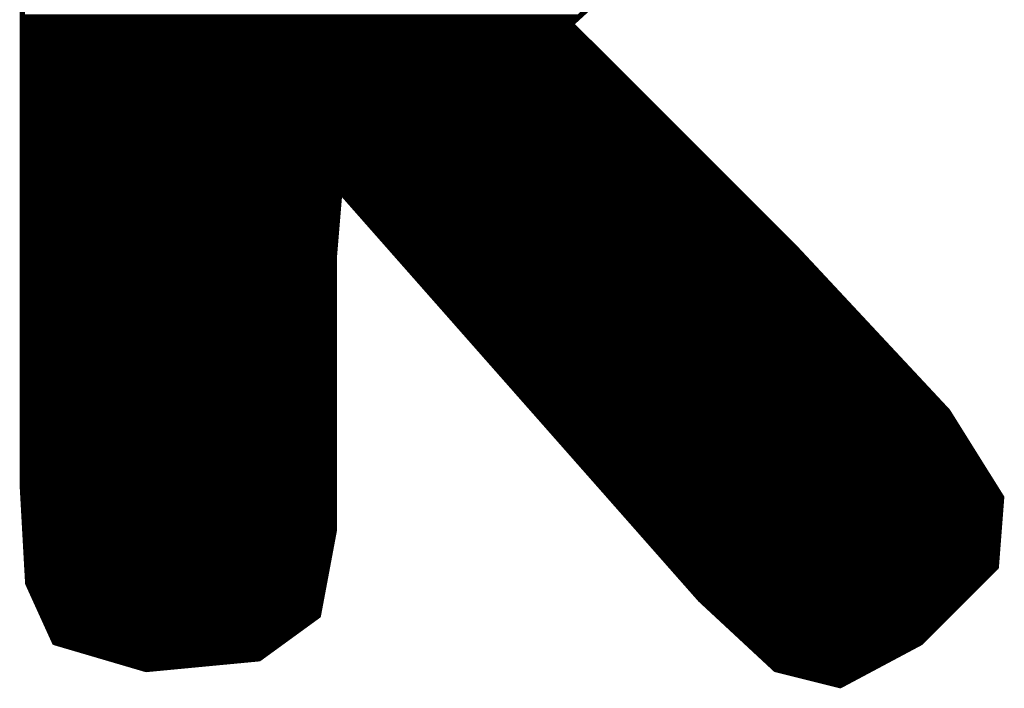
# Model space of a CAD drawing. Extents: x -35 to 35, y -57 to 81.
# Tile 150 of 153: x 6.63 to 8.46, y 73.87 to 75.12. Entities that reach past the tile are written whole.
import ezdxf

# ---------------------------------------------------------------- set-up
doc = ezdxf.new("R2010")
doc.units = 0
doc.layers.add('21', color=7, linetype='CONTINUOUS')

msp = doc.modelspace()

# ---------------------------------------------------------------- linework, layer by layer
at = {"layer": '21', "const_width": 0.01}
for points in [[(6.638, 76.107), (6.638, 74.247)], [(7.658, 75.107), (7.778, 75.217)], [(6.638, 75.12), (7.6722, 75.12)], [(6.638, 75.11), (7.6613, 75.11)], [(6.638, 75.1), (7.665, 75.1)], [(8.078, 74.687), (7.658, 75.107)], [(6.638, 75.09), (7.675, 75.09)], [(6.638, 75.08), (7.685, 75.08)], [(6.638, 75.07), (7.695, 75.07)], [(6.638, 75.06), (7.705, 75.06)], [(6.638, 75.05), (7.715, 75.05)], [(6.638, 75.04), (7.725, 75.04)], [(6.638, 75.03), (7.735, 75.03)], [(6.638, 75.02), (7.745, 75.02)], [(6.638, 75.01), (7.755, 75.01)], [(6.638, 75), (7.765, 75)], [(6.638, 74.99), (7.775, 74.99)], [(6.638, 74.98), (7.785, 74.98)], [(6.638, 74.97), (7.795, 74.97)], [(6.638, 74.96), (7.805, 74.96)], [(6.638, 74.95), (7.815, 74.95)], [(6.638, 74.94), (7.825, 74.94)], [(6.638, 74.93), (7.835, 74.93)], [(6.638, 74.92), (7.845, 74.92)], [(6.638, 74.91), (7.855, 74.91)], [(6.638, 74.9), (7.865, 74.9)], [(6.638, 74.89), (7.875, 74.89)], [(6.638, 74.88), (7.885, 74.88)], [(6.638, 74.87), (7.895, 74.87)], [(6.638, 74.86), (7.905, 74.86)], [(6.638, 74.85), (7.915, 74.85)], [(6.638, 74.84), (7.925, 74.84)], [(6.638, 74.83), (7.935, 74.83)], [(6.638, 74.82), (7.945, 74.82)], [(6.638, 74.81), (7.955, 74.81)], [(6.638, 74.8), (7.965, 74.8)], [(6.638, 74.79), (7.2274, 74.79)], [(7.218, 74.677), (7.228, 74.797)], [(7.228, 74.797), (7.898, 74.037)], [(7.2342, 74.79), (7.975, 74.79)], [(6.638, 74.78), (7.2266, 74.78)], [(6.638, 74.77), (7.2258, 74.77)], [(7.243, 74.78), (7.985, 74.78)], [(7.2518, 74.77), (7.995, 74.77)], [(6.638, 74.76), (7.2249, 74.76)], [(7.2606, 74.76), (8.005, 74.76)], [(6.638, 74.75), (7.2241, 74.75)], [(6.638, 74.74), (7.2233, 74.74)], [(7.2694, 74.75), (8.015, 74.75)], [(7.2783, 74.74), (8.025, 74.74)], [(6.638, 74.73), (7.2224, 74.73)], [(6.638, 74.72), (7.2216, 74.72)], [(7.2871, 74.73), (8.035, 74.73)], [(7.2959, 74.72), (8.045, 74.72)], [(6.638, 74.71), (7.2208, 74.71)], [(6.638, 74.7), (7.2199, 74.7)], [(7.3047, 74.71), (8.055, 74.71)], [(7.3135, 74.7), (8.065, 74.7)], [(6.638, 74.69), (7.2191, 74.69)], [(6.638, 74.68), (7.2183, 74.68)], [(7.3223, 74.69), (8.075, 74.69)], [(7.3311, 74.68), (8.0845, 74.68)], [(8.358, 74.387), (8.078, 74.687)], [(6.638, 74.67), (7.218, 74.67)], [(6.638, 74.66), (7.218, 74.66)], [(7.218, 74.167), (7.218, 74.677)], [(7.34, 74.67), (8.0939, 74.67)], [(7.3488, 74.66), (8.1032, 74.66)], [(6.638, 74.65), (7.218, 74.65)], [(7.3576, 74.65), (8.1125, 74.65)], [(6.638, 74.64), (7.218, 74.64)], [(6.638, 74.63), (7.218, 74.63)], [(7.3664, 74.64), (8.1219, 74.64)], [(7.3752, 74.63), (8.1312, 74.63)], [(6.638, 74.62), (7.218, 74.62)], [(6.638, 74.61), (7.218, 74.61)], [(7.384, 74.62), (8.1405, 74.62)], [(7.3929, 74.61), (8.1499, 74.61)], [(6.638, 74.6), (7.218, 74.6)], [(6.638, 74.59), (7.218, 74.59)], [(7.4017, 74.6), (8.1592, 74.6)], [(7.4105, 74.59), (8.1685, 74.59)], [(6.638, 74.58), (7.218, 74.58)], [(6.638, 74.57), (7.218, 74.57)], [(7.4193, 74.58), (8.1779, 74.58)], [(7.4281, 74.57), (8.1872, 74.57)], [(6.638, 74.56), (7.218, 74.56)], [(6.638, 74.55), (7.218, 74.55)], [(7.4369, 74.56), (8.1965, 74.56)], [(7.4458, 74.55), (8.2059, 74.55)], [(6.638, 74.54), (7.218, 74.54)], [(7.4546, 74.54), (8.2152, 74.54)], [(6.638, 74.53), (7.218, 74.53)], [(6.638, 74.52), (7.218, 74.52)], [(7.4634, 74.53), (8.2245, 74.53)], [(7.4722, 74.52), (8.2339, 74.52)], [(6.638, 74.51), (7.218, 74.51)], [(6.638, 74.5), (7.218, 74.5)], [(7.481, 74.51), (8.2432, 74.51)], [(7.4898, 74.5), (8.2525, 74.5)], [(6.638, 74.49), (7.218, 74.49)], [(6.638, 74.48), (7.218, 74.48)], [(7.4986, 74.49), (8.2619, 74.49)], [(7.5075, 74.48), (8.2712, 74.48)], [(6.638, 74.47), (7.218, 74.47)], [(6.638, 74.46), (7.218, 74.46)], [(7.5163, 74.47), (8.2805, 74.47)], [(7.5251, 74.46), (8.2899, 74.46)], [(6.638, 74.45), (7.218, 74.45)], [(6.638, 74.44), (7.218, 74.44)], [(7.5339, 74.45), (8.2992, 74.45)], [(7.5427, 74.44), (8.3085, 74.44)], [(6.638, 74.43), (7.218, 74.43)], [(7.5515, 74.43), (8.3179, 74.43)], [(6.638, 74.42), (7.218, 74.42)], [(6.638, 74.41), (7.218, 74.41)], [(7.5604, 74.42), (8.3272, 74.42)], [(7.5692, 74.41), (8.3365, 74.41)], [(6.638, 74.4), (7.218, 74.4)], [(6.638, 74.39), (7.218, 74.39)], [(7.578, 74.4), (8.3459, 74.4)], [(7.5868, 74.39), (8.3552, 74.39)], [(8.458, 74.227), (8.358, 74.387)], [(6.638, 74.38), (7.218, 74.38)], [(6.638, 74.37), (7.218, 74.37)], [(7.5956, 74.38), (8.3624, 74.38)], [(7.6044, 74.37), (8.3686, 74.37)], [(6.638, 74.36), (7.218, 74.36)], [(6.638, 74.35), (7.218, 74.35)], [(7.6133, 74.36), (8.3749, 74.36)], [(7.6221, 74.35), (8.3811, 74.35)], [(6.638, 74.34), (7.218, 74.34)], [(7.6309, 74.34), (8.3874, 74.34)], [(6.638, 74.33), (7.218, 74.33)], [(6.638, 74.32), (7.218, 74.32)], [(7.6397, 74.33), (8.3936, 74.33)], [(7.6485, 74.32), (8.3999, 74.32)], [(6.638, 74.31), (7.218, 74.31)], [(6.638, 74.3), (7.218, 74.3)], [(7.6573, 74.31), (8.4061, 74.31)], [(7.6661, 74.3), (8.4124, 74.3)], [(6.638, 74.29), (7.218, 74.29)], [(6.638, 74.28), (7.218, 74.28)], [(7.675, 74.29), (8.4186, 74.29)], [(7.6838, 74.28), (8.4249, 74.28)], [(6.638, 74.27), (7.218, 74.27)], [(6.638, 74.26), (7.218, 74.26)], [(7.6926, 74.27), (8.4311, 74.27)], [(7.7014, 74.26), (8.4374, 74.26)], [(6.638, 74.25), (7.218, 74.25)], [(6.638, 74.247), (6.648, 74.067)], [(6.6384, 74.24), (7.218, 74.24)], [(7.7102, 74.25), (8.4436, 74.25)], [(7.719, 74.24), (8.4499, 74.24)], [(6.6389, 74.23), (7.218, 74.23)], [(7.7279, 74.23), (8.4561, 74.23)], [(8.448, 74.097), (8.458, 74.227)], [(6.6395, 74.22), (7.218, 74.22)], [(6.6401, 74.21), (7.218, 74.21)], [(7.7367, 74.22), (8.4575, 74.22)], [(7.7455, 74.21), (8.4567, 74.21)], [(6.6406, 74.2), (7.218, 74.2)], [(6.6412, 74.19), (7.218, 74.19)], [(7.7543, 74.2), (8.4559, 74.2)], [(7.7631, 74.19), (8.4552, 74.19)], [(6.6417, 74.18), (7.218, 74.18)], [(6.6423, 74.17), (7.218, 74.17)], [(7.188, 74.007), (7.218, 74.167)], [(7.7719, 74.18), (8.4544, 74.18)], [(7.7808, 74.17), (8.4536, 74.17)], [(6.6428, 74.16), (7.2167, 74.16)], [(6.6434, 74.15), (7.2148, 74.15)], [(7.7896, 74.16), (8.4528, 74.16)], [(7.7984, 74.15), (8.4521, 74.15)], [(6.6439, 74.14), (7.2129, 74.14)], [(6.6445, 74.13), (7.2111, 74.13)], [(7.8072, 74.14), (8.4513, 74.14)], [(7.816, 74.13), (8.4505, 74.13)], [(6.6451, 74.12), (7.2092, 74.12)], [(7.8248, 74.12), (8.4498, 74.12)], [(6.6456, 74.11), (7.2073, 74.11)], [(6.6462, 74.1), (7.2054, 74.1)], [(7.8336, 74.11), (8.449, 74.11)], [(7.8425, 74.1), (8.4482, 74.1)], [(8.308, 73.957), (8.448, 74.097)], [(6.6467, 74.09), (7.2036, 74.09)], [(6.6473, 74.08), (7.2017, 74.08)], [(7.8513, 74.09), (8.441, 74.09)], [(7.8601, 74.08), (8.431, 74.08)], [(6.6478, 74.07), (7.1998, 74.07)], [(6.648, 74.067), (6.698, 73.957)], [(6.6512, 74.06), (7.1979, 74.06)], [(7.8689, 74.07), (8.421, 74.07)], [(7.8777, 74.06), (8.411, 74.06)], [(6.6557, 74.05), (7.1961, 74.05)], [(6.6603, 74.04), (7.1942, 74.04)], [(7.8865, 74.05), (8.401, 74.05)], [(7.8954, 74.04), (8.391, 74.04)], [(6.6648, 74.03), (7.1923, 74.03)], [(6.6694, 74.02), (7.1904, 74.02)], [(7.898, 74.037), (8.038, 73.907)], [(7.9055, 74.03), (8.381, 74.03)], [(7.9163, 74.02), (8.371, 74.02)], [(6.6739, 74.01), (7.1886, 74.01)], [(7.078, 73.927), (7.188, 74.007)], [(7.9271, 74.01), (8.361, 74.01)], [(6.6785, 74), (7.1784, 74)], [(6.683, 73.99), (7.1646, 73.99)], [(7.9378, 74), (8.351, 74)], [(7.9486, 73.99), (8.341, 73.99)], [(6.6875, 73.98), (7.1509, 73.98)], [(6.6921, 73.97), (7.1371, 73.97)], [(7.9594, 73.98), (8.331, 73.98)], [(7.9702, 73.97), (8.321, 73.97)], [(6.6966, 73.96), (7.1234, 73.96)], [(6.698, 73.957), (6.868, 73.907)], [(6.7218, 73.95), (7.1096, 73.95)], [(7.9809, 73.96), (8.311, 73.96)], [(7.9917, 73.95), (8.2949, 73.95)], [(8.158, 73.877), (8.308, 73.957)], [(6.7558, 73.94), (7.0959, 73.94)], [(6.7898, 73.93), (7.0821, 73.93)], [(8.0025, 73.94), (8.2761, 73.94)], [(8.0132, 73.93), (8.2574, 73.93)], [(6.8238, 73.92), (7.0045, 73.92)], [(6.8578, 73.91), (6.8995, 73.91)], [(6.868, 73.907), (7.078, 73.927)], [(8.024, 73.92), (8.2386, 73.92)], [(8.0348, 73.91), (8.2199, 73.91)], [(8.038, 73.907), (8.158, 73.877)], [(8.066, 73.9), (8.2011, 73.9)], [(8.106, 73.89), (8.1824, 73.89)], [(8.146, 73.88), (8.1636, 73.88)]]:
    msp.add_lwpolyline(points, dxfattribs=at)
at = {"layer": '21', "const_width": 0.005}
for points in [[(6.638, 75.1225, 1), (6.638, 75.1175)], [(7.6722, 75.1175, 1), (7.6722, 75.1225)], [(6.638, 75.1125, 1), (6.638, 75.1075)], [(6.638, 75.1025, 1), (6.638, 75.0975)], [(7.6598, 75.1088, 1), (7.6562, 75.1052)], [(7.6563, 75.1088, 1), (7.6597, 75.1052)], [(7.6613, 75.1075, 1), (7.6613, 75.1125)], [(7.665, 75.0975, 1), (7.665, 75.1025)], [(6.638, 75.0925, 1), (6.638, 75.0875)], [(7.675, 75.0875, 1), (7.675, 75.0925)], [(6.638, 75.0825, 1), (6.638, 75.0775)], [(6.638, 75.0725, 1), (6.638, 75.0675)], [(7.685, 75.0775, 1), (7.685, 75.0825)], [(7.695, 75.0675, 1), (7.695, 75.0725)], [(6.638, 75.0625, 1), (6.638, 75.0575)], [(6.638, 75.0525, 1), (6.638, 75.0475)], [(7.705, 75.0575, 1), (7.705, 75.0625)], [(7.715, 75.0475, 1), (7.715, 75.0525)], [(6.638, 75.0425, 1), (6.638, 75.0375)], [(6.638, 75.0325, 1), (6.638, 75.0275)], [(7.725, 75.0375, 1), (7.725, 75.0425)], [(7.735, 75.0275, 1), (7.735, 75.0325)], [(6.638, 75.0225, 1), (6.638, 75.0175)], [(6.638, 75.0125, 1), (6.638, 75.0075)], [(7.745, 75.0175, 1), (7.745, 75.0225)], [(7.755, 75.0075, 1), (7.755, 75.0125)], [(6.638, 75.0025, 1), (6.638, 74.9975)], [(6.638, 74.9925, 1), (6.638, 74.9875)], [(7.765, 74.9975, 1), (7.765, 75.0025)], [(7.775, 74.9875, 1), (7.775, 74.9925)], [(6.638, 74.9825, 1), (6.638, 74.9775)], [(7.785, 74.9775, 1), (7.785, 74.9825)], [(6.638, 74.9725, 1), (6.638, 74.9675)], [(6.638, 74.9625, 1), (6.638, 74.9575)], [(7.795, 74.9675, 1), (7.795, 74.9725)], [(7.805, 74.9575, 1), (7.805, 74.9625)], [(6.638, 74.9525, 1), (6.638, 74.9475)], [(6.638, 74.9425, 1), (6.638, 74.9375)], [(7.815, 74.9475, 1), (7.815, 74.9525)], [(7.825, 74.9375, 1), (7.825, 74.9425)], [(6.638, 74.9325, 1), (6.638, 74.9275)], [(6.638, 74.9225, 1), (6.638, 74.9175)], [(7.835, 74.9275, 1), (7.835, 74.9325)], [(7.845, 74.9175, 1), (7.845, 74.9225)], [(6.638, 74.9125, 1), (6.638, 74.9075)], [(6.638, 74.9025, 1), (6.638, 74.8975)], [(7.855, 74.9075, 1), (7.855, 74.9125)], [(7.865, 74.8975, 1), (7.865, 74.9025)], [(6.638, 74.8925, 1), (6.638, 74.8875)], [(6.638, 74.8825, 1), (6.638, 74.8775)], [(7.875, 74.8875, 1), (7.875, 74.8925)], [(7.885, 74.8775, 1), (7.885, 74.8825)], [(6.638, 74.8725, 1), (6.638, 74.8675)], [(7.895, 74.8675, 1), (7.895, 74.8725)], [(6.638, 74.8625, 1), (6.638, 74.8575)], [(6.638, 74.8525, 1), (6.638, 74.8475)], [(7.905, 74.8575, 1), (7.905, 74.8625)], [(7.915, 74.8475, 1), (7.915, 74.8525)], [(6.638, 74.8425, 1), (6.638, 74.8375)], [(6.638, 74.8325, 1), (6.638, 74.8275)], [(7.925, 74.8375, 1), (7.925, 74.8425)], [(7.935, 74.8275, 1), (7.935, 74.8325)], [(6.638, 74.8225, 1), (6.638, 74.8175)], [(6.638, 74.8125, 1), (6.638, 74.8075)], [(7.945, 74.8175, 1), (7.945, 74.8225)], [(7.955, 74.8075, 1), (7.955, 74.8125)], [(6.638, 74.8025, 1), (6.638, 74.7975)], [(6.638, 74.7925, 1), (6.638, 74.7875)], [(7.2305, 74.7968, 1), (7.2255, 74.7972)], [(7.2299, 74.7987, 1), (7.2261, 74.7953)], [(7.2274, 74.7875, 1), (7.2274, 74.7925)], [(7.2342, 74.7925, 1), (7.2342, 74.7875)], [(7.965, 74.7975, 1), (7.965, 74.8025)], [(7.975, 74.7875, 1), (7.975, 74.7925)], [(6.638, 74.7825, 1), (6.638, 74.7775)], [(6.638, 74.7725, 1), (6.638, 74.7675)], [(7.2258, 74.7675, 1), (7.2258, 74.7725)], [(7.2266, 74.7775, 1), (7.2266, 74.7825)], [(7.243, 74.7825, 1), (7.243, 74.7775)], [(7.2518, 74.7725, 1), (7.2518, 74.7675)], [(7.985, 74.7775, 1), (7.985, 74.7825)], [(7.995, 74.7675, 1), (7.995, 74.7725)], [(6.638, 74.7625, 1), (6.638, 74.7575)], [(7.2249, 74.7575, 1), (7.2249, 74.7625)], [(7.2606, 74.7625, 1), (7.2606, 74.7575)], [(8.005, 74.7575, 1), (8.005, 74.7625)], [(6.638, 74.7525, 1), (6.638, 74.7475)], [(6.638, 74.7425, 1), (6.638, 74.7375)], [(7.2233, 74.7375, 1), (7.2233, 74.7425)], [(7.2241, 74.7475, 1), (7.2241, 74.7525)], [(7.2694, 74.7525, 1), (7.2694, 74.7475)], [(7.2783, 74.7425, 1), (7.2783, 74.7375)], [(8.015, 74.7475, 1), (8.015, 74.7525)], [(8.025, 74.7375, 1), (8.025, 74.7425)], [(6.638, 74.7325, 1), (6.638, 74.7275)], [(6.638, 74.7225, 1), (6.638, 74.7175)], [(7.2216, 74.7175, 1), (7.2216, 74.7225)], [(7.2224, 74.7275, 1), (7.2224, 74.7325)], [(7.2871, 74.7325, 1), (7.2871, 74.7275)], [(7.2959, 74.7225, 1), (7.2959, 74.7175)], [(8.035, 74.7275, 1), (8.035, 74.7325)], [(8.045, 74.7175, 1), (8.045, 74.7225)], [(6.638, 74.7125, 1), (6.638, 74.7075)], [(6.638, 74.7025, 1), (6.638, 74.6975)], [(7.2199, 74.6975, 1), (7.2199, 74.7025)], [(7.2208, 74.7075, 1), (7.2208, 74.7125)], [(7.3047, 74.7125, 1), (7.3047, 74.7075)], [(7.3135, 74.7025, 1), (7.3135, 74.6975)], [(8.055, 74.7075, 1), (8.055, 74.7125)], [(8.065, 74.6975, 1), (8.065, 74.7025)], [(6.638, 74.6925, 1), (6.638, 74.6875)], [(6.638, 74.6825, 1), (6.638, 74.6775)], [(7.2183, 74.6775, 1), (7.2183, 74.6825)], [(7.2191, 74.6875, 1), (7.2191, 74.6925)], [(7.3223, 74.6925, 1), (7.3223, 74.6875)], [(7.3311, 74.6825, 1), (7.3311, 74.6775)], [(8.075, 74.6875, 1), (8.075, 74.6925)], [(8.0798, 74.6887, 1), (8.0762, 74.6853)], [(8.0762, 74.6852, 1), (8.0798, 74.6888)], [(8.0845, 74.6775, 1), (8.0845, 74.6825)], [(6.638, 74.6725, 1), (6.638, 74.6675)], [(6.638, 74.6625, 1), (6.638, 74.6575)], [(7.2205, 74.677, 1), (7.2155, 74.677)], [(7.2155, 74.6772, 1), (7.2205, 74.6768)], [(7.218, 74.6675, 1), (7.218, 74.6725)], [(7.218, 74.6575, 1), (7.218, 74.6625)], [(7.34, 74.6725, 1), (7.34, 74.6675)], [(7.3488, 74.6625, 1), (7.3488, 74.6575)], [(8.0939, 74.6675, 1), (8.0939, 74.6725)], [(8.1032, 74.6575, 1), (8.1032, 74.6625)], [(6.638, 74.6525, 1), (6.638, 74.6475)], [(7.218, 74.6475, 1), (7.218, 74.6525)], [(7.3576, 74.6525, 1), (7.3576, 74.6475)], [(8.1125, 74.6475, 1), (8.1125, 74.6525)], [(6.638, 74.6425, 1), (6.638, 74.6375)], [(6.638, 74.6325, 1), (6.638, 74.6275)], [(7.218, 74.6375, 1), (7.218, 74.6425)], [(7.218, 74.6275, 1), (7.218, 74.6325)], [(7.3664, 74.6425, 1), (7.3664, 74.6375)], [(7.3752, 74.6325, 1), (7.3752, 74.6275)], [(8.1219, 74.6375, 1), (8.1219, 74.6425)], [(8.1312, 74.6275, 1), (8.1312, 74.6325)], [(6.638, 74.6225, 1), (6.638, 74.6175)], [(6.638, 74.6125, 1), (6.638, 74.6075)], [(7.218, 74.6175, 1), (7.218, 74.6225)], [(7.218, 74.6075, 1), (7.218, 74.6125)], [(7.384, 74.6225, 1), (7.384, 74.6175)], [(7.3929, 74.6125, 1), (7.3929, 74.6075)], [(8.1405, 74.6175, 1), (8.1405, 74.6225)], [(8.1499, 74.6075, 1), (8.1499, 74.6125)], [(6.638, 74.6025, 1), (6.638, 74.5975)], [(6.638, 74.5925, 1), (6.638, 74.5875)], [(7.218, 74.5975, 1), (7.218, 74.6025)], [(7.218, 74.5875, 1), (7.218, 74.5925)], [(7.4017, 74.6025, 1), (7.4017, 74.5975)], [(7.4105, 74.5925, 1), (7.4105, 74.5875)], [(8.1592, 74.5975, 1), (8.1592, 74.6025)], [(8.1685, 74.5875, 1), (8.1685, 74.5925)], [(6.638, 74.5825, 1), (6.638, 74.5775)], [(6.638, 74.5725, 1), (6.638, 74.5675)], [(7.218, 74.5775, 1), (7.218, 74.5825)], [(7.218, 74.5675, 1), (7.218, 74.5725)], [(7.4193, 74.5825, 1), (7.4193, 74.5775)], [(7.4281, 74.5725, 1), (7.4281, 74.5675)], [(8.1779, 74.5775, 1), (8.1779, 74.5825)], [(8.1872, 74.5675, 1), (8.1872, 74.5725)], [(6.638, 74.5625, 1), (6.638, 74.5575)], [(6.638, 74.5525, 1), (6.638, 74.5475)], [(7.218, 74.5575, 1), (7.218, 74.5625)], [(7.218, 74.5475, 1), (7.218, 74.5525)], [(7.4369, 74.5625, 1), (7.4369, 74.5575)], [(7.4458, 74.5525, 1), (7.4458, 74.5475)], [(8.1965, 74.5575, 1), (8.1965, 74.5625)], [(8.2059, 74.5475, 1), (8.2059, 74.5525)], [(6.638, 74.5425, 1), (6.638, 74.5375)], [(7.218, 74.5375, 1), (7.218, 74.5425)], [(7.4546, 74.5425, 1), (7.4546, 74.5375)], [(8.2152, 74.5375, 1), (8.2152, 74.5425)], [(6.638, 74.5325, 1), (6.638, 74.5275)], [(6.638, 74.5225, 1), (6.638, 74.5175)], [(7.218, 74.5275, 1), (7.218, 74.5325)], [(7.218, 74.5175, 1), (7.218, 74.5225)], [(7.4634, 74.5325, 1), (7.4634, 74.5275)], [(7.4722, 74.5225, 1), (7.4722, 74.5175)], [(8.2245, 74.5275, 1), (8.2245, 74.5325)], [(8.2339, 74.5175, 1), (8.2339, 74.5225)], [(6.638, 74.5125, 1), (6.638, 74.5075)], [(6.638, 74.5025, 1), (6.638, 74.4975)], [(7.218, 74.5075, 1), (7.218, 74.5125)], [(7.218, 74.4975, 1), (7.218, 74.5025)], [(7.481, 74.5125, 1), (7.481, 74.5075)], [(7.4898, 74.5025, 1), (7.4898, 74.4975)], [(8.2432, 74.5075, 1), (8.2432, 74.5125)], [(8.2525, 74.4975, 1), (8.2525, 74.5025)], [(6.638, 74.4925, 1), (6.638, 74.4875)], [(6.638, 74.4825, 1), (6.638, 74.4775)], [(7.218, 74.4875, 1), (7.218, 74.4925)], [(7.218, 74.4775, 1), (7.218, 74.4825)], [(7.4986, 74.4925, 1), (7.4986, 74.4875)], [(7.5075, 74.4825, 1), (7.5075, 74.4775)], [(8.2619, 74.4875, 1), (8.2619, 74.4925)], [(8.2712, 74.4775, 1), (8.2712, 74.4825)], [(6.638, 74.4725, 1), (6.638, 74.4675)], [(6.638, 74.4625, 1), (6.638, 74.4575)], [(7.218, 74.4675, 1), (7.218, 74.4725)], [(7.218, 74.4575, 1), (7.218, 74.4625)], [(7.5163, 74.4725, 1), (7.5163, 74.4675)], [(7.5251, 74.4625, 1), (7.5251, 74.4575)], [(8.2805, 74.4675, 1), (8.2805, 74.4725)], [(8.2899, 74.4575, 1), (8.2899, 74.4625)], [(6.638, 74.4525, 1), (6.638, 74.4475)], [(6.638, 74.4425, 1), (6.638, 74.4375)], [(7.218, 74.4475, 1), (7.218, 74.4525)], [(7.218, 74.4375, 1), (7.218, 74.4425)], [(7.5339, 74.4525, 1), (7.5339, 74.4475)], [(7.5427, 74.4425, 1), (7.5427, 74.4375)], [(8.2992, 74.4475, 1), (8.2992, 74.4525)], [(8.3085, 74.4375, 1), (8.3085, 74.4425)], [(6.638, 74.4325, 1), (6.638, 74.4275)], [(7.218, 74.4275, 1), (7.218, 74.4325)], [(7.5515, 74.4325, 1), (7.5515, 74.4275)], [(8.3179, 74.4275, 1), (8.3179, 74.4325)], [(6.638, 74.4225, 1), (6.638, 74.4175)], [(6.638, 74.4125, 1), (6.638, 74.4075)], [(7.218, 74.4175, 1), (7.218, 74.4225)], [(7.218, 74.4075, 1), (7.218, 74.4125)], [(7.5604, 74.4225, 1), (7.5604, 74.4175)], [(7.5692, 74.4125, 1), (7.5692, 74.4075)], [(8.3272, 74.4175, 1), (8.3272, 74.4225)], [(8.3365, 74.4075, 1), (8.3365, 74.4125)], [(6.638, 74.4025, 1), (6.638, 74.3975)], [(6.638, 74.3925, 1), (6.638, 74.3875)], [(7.218, 74.3975, 1), (7.218, 74.4025)], [(7.218, 74.3875, 1), (7.218, 74.3925)], [(7.578, 74.4025, 1), (7.578, 74.3975)], [(7.5868, 74.3925, 1), (7.5868, 74.3875)], [(8.3459, 74.3975, 1), (8.3459, 74.4025)], [(8.3552, 74.3875, 1), (8.3552, 74.3925)], [(8.3601, 74.3883, 1), (8.3559, 74.3857)], [(8.3562, 74.3853, 1), (8.3598, 74.3887)], [(6.638, 74.3825, 1), (6.638, 74.3775)], [(6.638, 74.3725, 1), (6.638, 74.3675)], [(7.218, 74.3775, 1), (7.218, 74.3825)], [(7.218, 74.3675, 1), (7.218, 74.3725)], [(7.5956, 74.3825, 1), (7.5956, 74.3775)], [(7.6044, 74.3725, 1), (7.6044, 74.3675)], [(8.3624, 74.3775, 1), (8.3624, 74.3825)], [(8.3686, 74.3675, 1), (8.3686, 74.3725)], [(6.638, 74.3625, 1), (6.638, 74.3575)], [(6.638, 74.3525, 1), (6.638, 74.3475)], [(7.218, 74.3575, 1), (7.218, 74.3625)], [(7.218, 74.3475, 1), (7.218, 74.3525)], [(7.6133, 74.3625, 1), (7.6133, 74.3575)], [(7.6221, 74.3525, 1), (7.6221, 74.3475)], [(8.3749, 74.3575, 1), (8.3749, 74.3625)], [(8.3811, 74.3475, 1), (8.3811, 74.3525)], [(6.638, 74.3425, 1), (6.638, 74.3375)], [(7.218, 74.3375, 1), (7.218, 74.3425)], [(7.6309, 74.3425, 1), (7.6309, 74.3375)], [(8.3874, 74.3375, 1), (8.3874, 74.3425)], [(6.638, 74.3325, 1), (6.638, 74.3275)], [(6.638, 74.3225, 1), (6.638, 74.3175)], [(7.218, 74.3275, 1), (7.218, 74.3325)], [(7.218, 74.3175, 1), (7.218, 74.3225)], [(7.6397, 74.3325, 1), (7.6397, 74.3275)], [(7.6485, 74.3225, 1), (7.6485, 74.3175)], [(8.3936, 74.3275, 1), (8.3936, 74.3325)], [(8.3999, 74.3175, 1), (8.3999, 74.3225)], [(6.638, 74.3125, 1), (6.638, 74.3075)], [(6.638, 74.3025, 1), (6.638, 74.2975)], [(7.218, 74.3075, 1), (7.218, 74.3125)], [(7.218, 74.2975, 1), (7.218, 74.3025)], [(7.6573, 74.3125, 1), (7.6573, 74.3075)], [(7.6661, 74.3025, 1), (7.6661, 74.2975)], [(8.4061, 74.3075, 1), (8.4061, 74.3125)], [(8.4124, 74.2975, 1), (8.4124, 74.3025)], [(6.638, 74.2925, 1), (6.638, 74.2875)], [(6.638, 74.2825, 1), (6.638, 74.2775)], [(7.218, 74.2875, 1), (7.218, 74.2925)], [(7.218, 74.2775, 1), (7.218, 74.2825)], [(7.675, 74.2925, 1), (7.675, 74.2875)], [(7.6838, 74.2825, 1), (7.6838, 74.2775)], [(8.4186, 74.2875, 1), (8.4186, 74.2925)], [(8.4249, 74.2775, 1), (8.4249, 74.2825)], [(6.638, 74.2725, 1), (6.638, 74.2675)], [(6.638, 74.2625, 1), (6.638, 74.2575)], [(7.218, 74.2675, 1), (7.218, 74.2725)], [(7.218, 74.2575, 1), (7.218, 74.2625)], [(7.6926, 74.2725, 1), (7.6926, 74.2675)], [(7.7014, 74.2625, 1), (7.7014, 74.2575)], [(8.4311, 74.2675, 1), (8.4311, 74.2725)], [(8.4374, 74.2575, 1), (8.4374, 74.2625)], [(6.638, 74.2525, 1), (6.638, 74.2475)], [(6.6405, 74.2471, 1), (6.6355, 74.2469)], [(6.6355, 74.247, 1), (6.6405, 74.247)], [(6.6384, 74.2425, 1), (6.6384, 74.2375)], [(7.218, 74.2475, 1), (7.218, 74.2525)], [(7.218, 74.2375, 1), (7.218, 74.2425)], [(7.7102, 74.2525, 1), (7.7102, 74.2475)], [(7.719, 74.2425, 1), (7.719, 74.2375)], [(8.4436, 74.2475, 1), (8.4436, 74.2525)], [(8.4499, 74.2375, 1), (8.4499, 74.2425)], [(6.6389, 74.2325, 1), (6.6389, 74.2275)], [(7.218, 74.2275, 1), (7.218, 74.2325)], [(7.7279, 74.2325, 1), (7.7279, 74.2275)], [(8.4605, 74.2268, 1), (8.4555, 74.2272)], [(8.4559, 74.2257, 1), (8.4601, 74.2283)], [(8.4561, 74.2275, 1), (8.4561, 74.2325)], [(6.6395, 74.2225, 1), (6.6395, 74.2175)], [(6.6401, 74.2125, 1), (6.6401, 74.2075)], [(7.218, 74.2175, 1), (7.218, 74.2225)], [(7.218, 74.2075, 1), (7.218, 74.2125)], [(7.7367, 74.2225, 1), (7.7367, 74.2175)], [(7.7455, 74.2125, 1), (7.7455, 74.2075)], [(8.4567, 74.2075, 1), (8.4567, 74.2125)], [(8.4575, 74.2175, 1), (8.4575, 74.2225)], [(6.6406, 74.2025, 1), (6.6406, 74.1975)], [(6.6412, 74.1925, 1), (6.6412, 74.1875)], [(7.218, 74.1975, 1), (7.218, 74.2025)], [(7.218, 74.1875, 1), (7.218, 74.1925)], [(7.7543, 74.2025, 1), (7.7543, 74.1975)], [(7.7631, 74.1925, 1), (7.7631, 74.1875)], [(8.4552, 74.1875, 1), (8.4552, 74.1925)], [(8.4559, 74.1975, 1), (8.4559, 74.2025)], [(6.6417, 74.1825, 1), (6.6417, 74.1775)], [(6.6423, 74.1725, 1), (6.6423, 74.1675)], [(7.2205, 74.1665, 1), (7.2155, 74.1675)], [(7.218, 74.1775, 1), (7.218, 74.1825)], [(7.218, 74.1675, 1), (7.218, 74.1725)], [(7.7719, 74.1825, 1), (7.7719, 74.1775)], [(7.7808, 74.1725, 1), (7.7808, 74.1675)], [(8.4536, 74.1675, 1), (8.4536, 74.1725)], [(8.4544, 74.1775, 1), (8.4544, 74.1825)], [(6.6428, 74.1625, 1), (6.6428, 74.1575)], [(6.6434, 74.1525, 1), (6.6434, 74.1475)], [(7.2148, 74.1475, 1), (7.2148, 74.1525)], [(7.2155, 74.167, 1), (7.2205, 74.167)], [(7.2167, 74.1575, 1), (7.2167, 74.1625)], [(7.7896, 74.1625, 1), (7.7896, 74.1575)], [(7.7984, 74.1525, 1), (7.7984, 74.1475)], [(8.4521, 74.1475, 1), (8.4521, 74.1525)], [(8.4528, 74.1575, 1), (8.4528, 74.1625)], [(6.6439, 74.1425, 1), (6.6439, 74.1375)], [(6.6445, 74.1325, 1), (6.6445, 74.1275)], [(7.2111, 74.1275, 1), (7.2111, 74.1325)], [(7.2129, 74.1375, 1), (7.2129, 74.1425)], [(7.8072, 74.1425, 1), (7.8072, 74.1375)], [(7.816, 74.1325, 1), (7.816, 74.1275)], [(8.4505, 74.1275, 1), (8.4505, 74.1325)], [(8.4513, 74.1375, 1), (8.4513, 74.1425)], [(6.6451, 74.1225, 1), (6.6451, 74.1175)], [(7.2092, 74.1175, 1), (7.2092, 74.1225)], [(7.8248, 74.1225, 1), (7.8248, 74.1175)], [(8.4498, 74.1175, 1), (8.4498, 74.1225)], [(6.6456, 74.1125, 1), (6.6456, 74.1075)], [(6.6462, 74.1025, 1), (6.6462, 74.0975)], [(7.2054, 74.0975, 1), (7.2054, 74.1025)], [(7.2073, 74.1075, 1), (7.2073, 74.1125)], [(7.8336, 74.1125, 1), (7.8336, 74.1075)], [(7.8425, 74.1025, 1), (7.8425, 74.0975)], [(8.4455, 74.0972, 1), (8.4505, 74.0968)], [(8.4498, 74.0952, 1), (8.4462, 74.0988)], [(8.4482, 74.0975, 1), (8.4482, 74.1025)], [(8.449, 74.1075, 1), (8.449, 74.1125)], [(6.6467, 74.0925, 1), (6.6467, 74.0875)], [(6.6473, 74.0825, 1), (6.6473, 74.0775)], [(7.2017, 74.0775, 1), (7.2017, 74.0825)], [(7.2036, 74.0875, 1), (7.2036, 74.0925)], [(7.8513, 74.0925, 1), (7.8513, 74.0875)], [(7.8601, 74.0825, 1), (7.8601, 74.0775)], [(8.431, 74.0775, 1), (8.431, 74.0825)], [(8.441, 74.0875, 1), (8.441, 74.0925)], [(6.6478, 74.0725, 1), (6.6478, 74.0675)], [(6.6503, 74.068, 1), (6.6457, 74.066)], [(6.6455, 74.0669, 1), (6.6505, 74.0671)], [(6.6512, 74.0625, 1), (6.6512, 74.0575)], [(7.1979, 74.0575, 1), (7.1979, 74.0625)], [(7.1998, 74.0675, 1), (7.1998, 74.0725)], [(7.8689, 74.0725, 1), (7.8689, 74.0675)], [(7.8777, 74.0625, 1), (7.8777, 74.0575)], [(8.411, 74.0575, 1), (8.411, 74.0625)], [(8.421, 74.0675, 1), (8.421, 74.0725)], [(6.6557, 74.0525, 1), (6.6557, 74.0475)], [(6.6603, 74.0425, 1), (6.6603, 74.0375)], [(7.1942, 74.0375, 1), (7.1942, 74.0425)], [(7.1961, 74.0475, 1), (7.1961, 74.0525)], [(7.8865, 74.0525, 1), (7.8865, 74.0475)], [(7.8954, 74.0425, 1), (7.8954, 74.0375)], [(8.391, 74.0375, 1), (8.391, 74.0425)], [(8.401, 74.0475, 1), (8.401, 74.0525)], [(6.6648, 74.0325, 1), (6.6648, 74.0275)], [(6.6694, 74.0225, 1), (6.6694, 74.0175)], [(7.1904, 74.0175, 1), (7.1904, 74.0225)], [(7.1923, 74.0275, 1), (7.1923, 74.0325)], [(7.8997, 74.0388, 1), (7.8963, 74.0352)], [(7.8961, 74.0353, 1), (7.8999, 74.0387)], [(7.9055, 74.0325, 1), (7.9055, 74.0275)], [(7.9163, 74.0225, 1), (7.9163, 74.0175)], [(8.371, 74.0175, 1), (8.371, 74.0225)], [(8.381, 74.0275, 1), (8.381, 74.0325)], [(6.6739, 74.0125, 1), (6.6739, 74.0075)], [(7.1855, 74.0075, 1), (7.1905, 74.0065)], [(7.1895, 74.005, 1), (7.1865, 74.009)], [(7.1886, 74.0075, 1), (7.1886, 74.0125)], [(7.9271, 74.0125, 1), (7.9271, 74.0075)], [(8.361, 74.0075, 1), (8.361, 74.0125)], [(6.6785, 74.0025, 1), (6.6785, 73.9975)], [(6.683, 73.9925, 1), (6.683, 73.9875)], [(7.1646, 73.9875, 1), (7.1646, 73.9925)], [(7.1784, 73.9975, 1), (7.1784, 74.0025)], [(7.9378, 74.0025, 1), (7.9378, 73.9975)], [(7.9486, 73.9925, 1), (7.9486, 73.9875)], [(8.341, 73.9875, 1), (8.341, 73.9925)], [(8.351, 73.9975, 1), (8.351, 74.0025)], [(6.6875, 73.9825, 1), (6.6875, 73.9775)], [(6.6921, 73.9725, 1), (6.6921, 73.9675)], [(7.1371, 73.9675, 1), (7.1371, 73.9725)], [(7.1509, 73.9775, 1), (7.1509, 73.9825)], [(7.9594, 73.9825, 1), (7.9594, 73.9775)], [(7.9702, 73.9725, 1), (7.9702, 73.9675)], [(8.321, 73.9675, 1), (8.321, 73.9725)], [(8.331, 73.9775, 1), (8.331, 73.9825)], [(6.6966, 73.9625, 1), (6.6966, 73.9575)], [(6.6987, 73.9594, 1), (6.6973, 73.9546)], [(6.6957, 73.956, 1), (6.7003, 73.958)], [(6.7218, 73.9525, 1), (6.7218, 73.9475)], [(7.1096, 73.9475, 1), (7.1096, 73.9525)], [(7.1234, 73.9575, 1), (7.1234, 73.9625)], [(7.9809, 73.9625, 1), (7.9809, 73.9575)], [(7.9917, 73.9525, 1), (7.9917, 73.9475)], [(8.2949, 73.9475, 1), (8.2949, 73.9525)], [(8.3062, 73.9588, 1), (8.3098, 73.9552)], [(8.3092, 73.9548, 1), (8.3068, 73.9592)], [(8.311, 73.9575, 1), (8.311, 73.9625)], [(6.7558, 73.9425, 1), (6.7558, 73.9375)], [(6.7898, 73.9325, 1), (6.7898, 73.9275)], [(7.0821, 73.9275, 1), (7.0821, 73.9325)], [(7.0959, 73.9375, 1), (7.0959, 73.9425)], [(8.0025, 73.9425, 1), (8.0025, 73.9375)], [(8.0132, 73.9325, 1), (8.0132, 73.9275)], [(8.2574, 73.9275, 1), (8.2574, 73.9325)], [(8.2761, 73.9375, 1), (8.2761, 73.9425)], [(6.8238, 73.9225, 1), (6.8238, 73.9175)], [(6.8578, 73.9125, 1), (6.8578, 73.9075)], [(6.8995, 73.9075, 1), (6.8995, 73.9125)], [(7.0045, 73.9175, 1), (7.0045, 73.9225)], [(7.0765, 73.929, 1), (7.0795, 73.925)], [(7.0782, 73.9245, 1), (7.0778, 73.9295)], [(8.024, 73.9225, 1), (8.024, 73.9175)], [(8.0348, 73.9125, 1), (8.0348, 73.9075)], [(8.2199, 73.9075, 1), (8.2199, 73.9125)], [(8.2386, 73.9175, 1), (8.2386, 73.9225)], [(6.8678, 73.9095, 1), (6.8682, 73.9045)], [(6.8673, 73.9046, 1), (6.8687, 73.9094)], [(8.0386, 73.9094, 1), (8.0374, 73.9046)], [(8.0363, 73.9052, 1), (8.0397, 73.9088)], [(8.066, 73.9025, 1), (8.066, 73.8975)], [(8.2011, 73.8975, 1), (8.2011, 73.9025)], [(8.106, 73.8925, 1), (8.106, 73.8875)], [(8.146, 73.8825, 1), (8.146, 73.8775)], [(8.1568, 73.8792, 1), (8.1592, 73.8748)], [(8.1574, 73.8746, 1), (8.1586, 73.8794)], [(8.1636, 73.8775, 1), (8.1636, 73.8825)], [(8.1824, 73.8875, 1), (8.1824, 73.8925)]]:
    msp.add_lwpolyline(points, format="xyb", dxfattribs=at)

doc.saveas('drawing.dxf')
